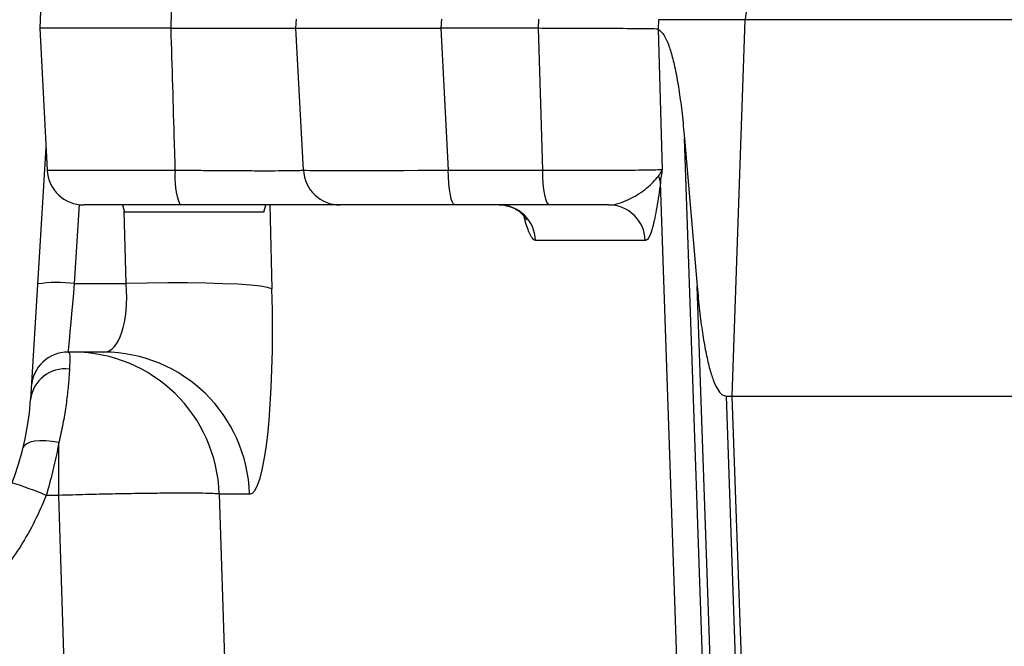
# Model space of a CAD drawing. Extents: x 0 to 16820, y 0 to 11880.
# Tile 18 of 84: x 8386 to 8520, y 6097 to 6182. Entities that reach past the tile are written whole.
import ezdxf

# ---------------------------------------------------------------- set-up
doc = ezdxf.new("R2010")
doc.units = 0
doc.header["$LTSCALE"] = 20
doc.layers.get('0').update_dxf_attribs({"linetype": 'CONTINUOUS'})
doc.styles.add('SLDTEXTSTYLE0', font='TXT', dxfattribs={"width": 0.605})
doc.dimstyles.new('SLDDIMSTYLE1', dxfattribs={"dimtxt": 100, "dimasz": 100, "dimexe": 0, "dimexo": 0.0625, "dimgap": 25, "dimtad": 1, "dimdec": 4, "dimlfac": 20, "dimzin": 12, "dimtxsty": 'SLDTEXTSTYLE0', "dimsah": 1, "dimcen": 0.09, "dimadec": 1, "dimazin": 3, "dimtfac": 1, "dimtofl": 0, "dimtmove": 0, "dimatfit": 3, "dimtolj": 1, "dimtzin": 12})

# ---------------------------------------------------------------- blocks, each defined once
blk = doc.blocks.new('_D_3')
at = {"color": 7, "linetype": 'CONTINUOUS'}
for p, q in [((8406, 6401.82), (13085.4, 6401.82)), ((4232.76, 5673.02), (3718.3, 5582.3))]:
    blk.add_line(p, q, dxfattribs=at)
blk.add_arc((8366, 6401.82), 4689.4, 190, 0, dxfattribs=at)
for points in [[(13055.4, 6401.82), (13039.33, 6301.99), (13069.33, 6301.67)], [(3747.84, 5587.51), (3751.51, 5486.46), (3781, 5491.99)]]:
    blk.add_solid(points, dxfattribs=at)
at = {"color": 7, "linetype": 'CONTINUOUS', "insert": (8621.93, 1846.3), "char_height": 100, "attachment_point": 1, "rotation": 5, "style": 'SLDTEXTSTYLE0'}
blk.add_mtext('170°', dxfattribs=at)

msp = doc.modelspace()

# ---------------------------------------------------------------- linework, layer by layer
at = {"color": 7, "linetype": 'CONTINUOUS'}
for p, q in [((8389.2970266, 6183.1714807), (8389.1737809, 6180.8197944)), ((8423.9969267, 6180.8197944), (8424.0630506, 6182.0814757)), ((8389.1737809, 6180.8197944), (8390.1832433, 6161.5581213)), ((8407.0219597, 6180.8197944), (8389.1737809, 6180.8197944)), ((8423.9969267, 6180.8197944), (8443.6836256, 6180.8197944)), ((8425.0063909, 6161.5581213), (8423.9969267, 6180.8197944)), ((8456.9601504, 6180.8197944), (8443.6836256, 6180.8197944)), ((8456.9601504, 6180.8197944), (8456.9676979, 6180.8197795)), ((8473.1962843, 6180.7145922), (8473.2075421, 6180.7124017)), ((8476.7828597, 6165.8471374), (8478.4981472, 6145.7924543)), ((8390.0223332, 6164.6284311), (8387.9279153, 6130.3850113)), ((8408.2448458, 6156.8197905), (8395.1763896, 6156.8197905)), ((8400.4417298, 6156.8197905), (8400.7096788, 6155.8197884)), ((8419.6378825, 6155.8197884), (8419.9058315, 6156.8197905)), ((8445.5848349, 6156.8197905), (8429.9995391, 6156.8197905)), ((8458.4094895, 6156.8197905), (8445.5848349, 6156.8197905)), ((8419.6378825, 6155.8197884), (8400.7096788, 6155.8197884)), ((8397.8740549, 6136.8198095), (8393.0250159, 6136.8198095)), ((8482.4885963, 6130.8197974), (8483.2714437, 6130.8197974)), ((8483.2714437, 6130.8197974), (8597.2247584, 6130.8197974))]:
    msp.add_line(p, q, dxfattribs=at)
at = {"color": 8, "linetype": 'CONTINUOUS'}
for p, q in [((8407.0219597, 6180.8197944), (8407.0939919, 6183.1714807)), ((8443.749742, 6182.0814757), (8443.6836256, 6180.8197944)), ((8456.9676979, 6180.8197795), (8457.0039822, 6182.0814757)), ((8473.2330827, 6181.994289), (8473.1962843, 6180.7145922)), ((8485.0424765, 6181.994289), (8473.2330827, 6181.994289)), ((8483.2714437, 6130.8197974), (8485.0424765, 6181.994289)), ((8682.6063408, 6181.994289), (8485.0424765, 6181.994289)), ((8443.6836256, 6180.8197944), (8444.6930824, 6161.5581213)), ((8473.2074676, 6180.7124017), (8473.7560092, 6161.6452931)), ((8480.3041754, 6064.8494659), (8476.7828597, 6165.8471374)), ((8390.1832433, 6161.5581213), (8407.6026356, 6161.5581213)), ((8444.6930824, 6161.5581213), (8457.517737, 6161.5581213)), ((8476.7783148, 6065.646082), (8473.5181717, 6159.8488538)), ((8394.5352728, 6156.8610667), (8393.8784575, 6146.122217)), ((8420.4394048, 6156.8197905), (8420.7335053, 6145.4250811)), ((8400.9248516, 6146.122217), (8400.6708091, 6155.9648512)), ((8471.4482216, 6151.9942878), (8456.5417333, 6151.9942878)), ((8393.8784575, 6146.122217), (8400.9248516, 6146.122217)), ((8481.3257692, 6064.6910964), (8478.4981472, 6145.7924543)), ((8484.7823022, 6064.5427106), (8482.4885963, 6130.8197974)), ((8485.5652763, 6064.5389555), (8483.2714437, 6130.8197974)), ((8391.7748885, 6117.3429786), (8391.7748885, 6124.5081423)), ((8391.7748885, 6117.3429786), (8390.0592545, 6117.3429786)), ((8413.5649627, 6117.517799), (8415.4133325, 6059.2264234)), ((8417.6827123, 6117.517799), (8413.5649627, 6117.517799))]:
    msp.add_line(p, q, dxfattribs=at)
at = {"color": 8, "linetype": 'CONTINUOUS', "flags": 128}
for points in [[(8457.517737, 6161.5581213), (8457.2993381, 6169.1074519), (8456.9601504, 6180.8197944)], [(8445.5848349, 6156.8197905), (8445.4163624, 6156.9095849), (8445.2539397, 6157.1757494), (8445.1034008, 6157.6087026), (8444.9701546, 6158.1929176), (8444.8589845, 6158.9074133), (8444.7738839, 6159.7265004), (8444.7179152, 6160.6207787), (8444.6930824, 6161.5581213)], [(8458.4094895, 6156.8197905), (8458.241017, 6156.9095849), (8458.0785943, 6157.1757494), (8457.9280553, 6157.6087026), (8457.7948092, 6158.1929176), (8457.683639, 6158.9074133), (8457.5985385, 6159.7265004), (8457.5425697, 6160.6207787), (8457.517737, 6161.5581213)], [(8393.8784575, 6146.122217), (8393.708873, 6144.2737876), (8393.547486, 6142.5146757), (8393.3999645, 6140.9066914), (8393.2714811, 6139.5062505), (8393.1665508, 6138.3625267), (8393.0888524, 6137.5156342), (8393.0411166, 6136.9952856), (8393.0250159, 6136.8198095)], [(8420.7335053, 6145.4250811), (8420.1422719, 6145.6055938), (8419.1561205, 6145.7680462), (8417.7953167, 6145.9091304), (8416.0878224, 6146.0258959), (8414.06873, 6146.1159883), (8411.7795317, 6146.1775301), (8409.2672704, 6146.2092398), (8406.5835712, 6146.2105213), (8403.7835835, 6146.181315), (8400.9248516, 6146.122217)], [(8391.7748885, 6124.5081423), (8390.8789413, 6124.6637402), (8390.0135135, 6124.7485577), (8389.2080853, 6124.7597037), (8388.4900915, 6124.6968208), (8387.8839886, 6124.5620249), (8387.4104241, 6124.3599354), (8387.0855285, 6124.0974067), (8386.9203696, 6123.7834094)], [(8393.5974514, 6059.8655044), (8393.399916, 6066.0950838), (8392.0058919, 6110.0579499), (8391.7748885, 6117.3429786)]]:
    msp.add_lwpolyline(points, dxfattribs=at)
at = {"color": 7, "linetype": 'CONTINUOUS'}
for centre, radius, start, end in [((8365.9969283, 6401.8197952), 4157, 190, 170), ((8365.9969283, 6401.8197952), 1594, 190, 170), ((8395.1763901, 6161.8197952), 5, 183, 270), ((8429.9995379, 6161.8197952), 5, 183, 270), ((8393.0250152, 6131.8197952), 5, 90, 176.5), ((8350.9969283, 6132.6437952), 37, 270, 356.5)]:
    msp.add_arc(centre, radius, start, end, dxfattribs=at)
at = {"color": 8, "linetype": 'CONTINUOUS'}
for centre, radius, start, end in [((8490.0161058, 6181.8439366), 4.9759014, 90.247183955, 178.26848006), ((8417.1337601, 6160.437237), 9.5968076, 173.29267992, 202.144434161), ((8470.1610741, 6159.3725569), 3.3907172, 8.075092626, 23.914850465), ((8451.568119, 6151.8439508), 4.9758859, 1.731347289, 89.752988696), ((8466.4746073, 6151.8439508), 4.9758859, 1.731347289, 89.752988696), ((8391.5398841, 6128.119943), 18.153534, 82.598478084, 98.400567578), ((8393.6786324, 6116.9247911), 19.8951701, 1.708046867, 89.77629989), ((8397.79638, 6116.924789), 19.8951721, 1.708052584, 89.776304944), ((8392.6349546, 6129.791001), 4.7443721, 82.975176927, 172.807512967), ((8370.2522364, 6070.5518144), 50.8107371, 67.056728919, 72.644595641)]:
    msp.add_arc(centre, radius, start, end, dxfattribs=at)
for centre, major_axis, ratio, start_param, end_param in [((8449.0256124, 6161.8197952), (24.0192248, 0.2615977), 0.0090780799, 3.1419693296, 4.5309198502), ((8396.8169582, 6146.8197952), (-1.2589434, 9.9873706), 0.3990827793, 3.0913292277, 4.5923123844), ((8416.6256125, 6147.5177852), (-1.0766249, 29.9996498), 0.1346299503, 3.136761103, 4.6377442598)]:
    msp.add_ellipse(centre, major_axis=major_axis, ratio=ratio, start_param=start_param, end_param=end_param, dxfattribs=at)
at = {"color": 7, "linetype": 'CONTINUOUS'}
for points, knots in [([(8407.0219597, 6180.8197944), (8407.4874334, 6180.8197944), (8409.0416261, 6180.8197944), (8411.6413375, 6180.8197944), (8414.6355387, 6180.8197944), (8417.3548278, 6180.8197944), (8419.6736391, 6180.8197944), (8421.5706585, 6180.8197944), (8422.9436201, 6180.8197944), (8423.829797, 6180.8197944), (8423.9406887, 6180.8197944), (8423.9969267, 6180.8197944)], [0, 0, 0, 0, 0.0500106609, 0.16698304, 0.2873370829, 0.4043302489, 0.5247157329, 0.6418385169, 0.7623655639, 0.8794851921, 1, 1, 1, 1]), ([(8473.1962843, 6180.7145922), (8472.8654236, 6180.7261471), (8472.3074939, 6180.7456321), (8470.5184381, 6180.7623572), (8468.5355771, 6180.7751317), (8466.1025838, 6180.786411), (8463.3175756, 6180.7971826), (8460.251635, 6180.8079049), (8458.062344, 6180.8158213), (8456.9676979, 6180.8197795)], [0, 0, 0, 0, 0.1953915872, 0.329488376, 0.4635859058, 0.5976900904, 0.7317944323, 0.865897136, 1, 1, 1, 1]), ([(8473.2075421, 6180.7123719), (8473.4829303, 6180.4822167), (8473.9634172, 6180.0806507), (8474.5999305, 6178.6770765), (8475.1356926, 6176.9845162), (8475.6279825, 6174.8292704), (8476.0705295, 6172.2403791), (8476.4638143, 6169.273339), (8476.6765444, 6166.9888481), (8476.7828597, 6165.8471374)], [0, 0, 0, 0, 0.1832221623, 0.3196790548, 0.4560109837, 0.5922105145, 0.7282708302, 0.8641990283, 1, 1, 1, 1]), ([(8429.9995391, 6156.8197905), (8429.9296749, 6156.8197905), (8429.7899465, 6156.8197905), (8428.6984635, 6156.8197905), (8426.9723214, 6156.8197905), (8424.6222533, 6156.8197905), (8421.7087608, 6156.8197905), (8418.3327978, 6156.8197905), (8414.5719215, 6156.8197905), (8411.1528544, 6156.8197905), (8409.0066045, 6156.8197905), (8408.2448458, 6156.8197905)], [0, 0, 0, 0, 0.1170340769, 0.2340685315, 0.3511099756, 0.4681520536, 0.5850533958, 0.7019566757, 0.8188257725, 0.9356966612, 1, 1, 1, 1]), ([(8451.6198946, 6156.8026541), (8451.6733354, 6156.807813), (8452.1057532, 6156.8495564), (8452.877369, 6156.6673256), (8453.8032625, 6156.3027538), (8454.4983584, 6155.8264605), (8454.9649842, 6155.3724128), (8455.2316615, 6155.0253363), (8455.3457599, 6154.8305793), (8455.3461918, 6154.8283504), (8455.3463845, 6154.8273562)], [0, 0, 0, 0, 0.02405780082, 0.1946644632, 0.35016868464, 0.49266732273, 0.62459453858, 0.75336255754, 0.88998220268, 1, 1, 1, 1]), ([(8466.4960591, 6156.8197905), (8466.4270368, 6156.8197905), (8465.1609961, 6156.8197905), (8462.5348354, 6156.8197905), (8459.7976443, 6156.8197905), (8458.4094895, 6156.8197905)], [0, 0, 0, 0, 0.0276335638, 0.5068684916, 1, 1, 1, 1]), ([(8478.4981472, 6145.7924543), (8478.6044618, 6144.6507294), (8478.8171903, 6142.3662122), (8479.2104855, 6139.3993862), (8479.6529957, 6136.8097444), (8480.145411, 6134.657266), (8480.68073, 6132.9541877), (8481.2538152, 6131.7335749), (8481.8567494, 6130.9631048), (8482.2779346, 6130.867577), (8482.4885963, 6130.8197974)], [0, 0, 0, 0, 0.1245879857, 0.2492924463, 0.3741185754, 0.4990710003, 0.6241461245, 0.749337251, 0.874627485, 1, 1, 1, 1])]:
    msp.add_open_spline(points, degree=3, knots=knots, dxfattribs=at)
at = {"color": 8, "linetype": 'CONTINUOUS'}
for points, knots in [([(8407.6026356, 6161.5581213), (8407.5668642, 6162.7649763), (8407.3765577, 6169.1855331), (8407.180867, 6175.6060914), (8407.0219597, 6180.8197944)], [0, 0, 0, 0, 0.1879673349, 1, 1, 1, 1]), ([(8407.6026356, 6161.5581213), (8408.2123874, 6161.5512666), (8409.9300758, 6161.5319566), (8412.6666404, 6161.5064239), (8415.6765474, 6161.4847365), (8418.378153, 6161.4727724), (8420.7092062, 6161.4704335), (8422.5888943, 6161.478172), (8423.9689617, 6161.4955089), (8424.8406949, 6161.5216956), (8424.9511587, 6161.5459793), (8425.0063909, 6161.5581213)], [0, 0, 0, 0, 0.0643239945, 0.1812025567, 0.2980791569, 0.4149609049, 0.5318416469, 0.6488676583, 0.7658928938, 0.8829457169, 1, 1, 1, 1]), ([(8457.517737, 6161.5581213), (8458.6125209, 6161.5532851), (8460.8020816, 6161.5436127), (8463.8685689, 6161.5388189), (8466.6538875, 6161.5415678), (8469.0871722, 6161.5521749), (8471.069929, 6161.5705698), (8472.8694636, 6161.5994175), (8473.4248149, 6161.6281549), (8473.7560092, 6161.6452931)], [0, 0, 0, 0, 0.1337277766, 0.2674546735, 0.4011814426, 0.5349075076, 0.6686500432, 0.8023932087, 1, 1, 1, 1]), ([(8466.4960591, 6156.8197905), (8466.6478242, 6156.825817), (8467.2216912, 6156.8486049), (8468.2321439, 6157.1223234), (8469.8977816, 6157.8600758), (8471.8425277, 6159.1071334), (8472.7857944, 6160.1979133), (8473.2606946, 6160.7470809)], [0, 0, 0, 0, 0.0555111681, 0.2099035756, 0.3655685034, 0.6805870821, 1, 1, 1, 1]), ([(8473.2606946, 6160.7470809), (8473.4024353, 6160.966164), (8473.5812958, 6161.2426215), (8473.7116808, 6161.5366809), (8473.7434342, 6161.6138529), (8473.7524113, 6161.6362323), (8473.7549011, 6161.6425027), (8473.7560092, 6161.6452931)], [0, 0, 0, 0, 0.73351449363, 0.92561042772, 0.97910249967, 0.99070031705, 1, 1, 1, 1]), ([(8473.7560092, 6161.6452931), (8473.7553431, 6161.6400928), (8473.6780932, 6161.0369289), (8473.5181704, 6160.4238162), (8473.5181717, 6159.8488687), (8473.5181717, 6159.8488538)], [0, 0, 0, 0, 0.0086214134, 0.999974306, 1, 1, 1, 1]), ([(8473.5181717, 6159.8488538), (8473.3564797, 6158.6964743), (8473.0309892, 6156.3767024), (8472.5366329, 6153.9458319), (8472.057818, 6152.5516802), (8471.718284, 6152.0466666), (8471.5076338, 6152.0058108), (8471.4482216, 6151.9942878)], [0, 0, 0, 0, 0.2911279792, 0.5860486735, 0.7565963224, 0.9313500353, 1, 1, 1, 1]), ([(8456.5417333, 6151.9942878), (8456.4018532, 6152.0515081), (8456.12187, 6152.16604), (8455.6128294, 6153.1699675), (8455.2194226, 6154.2648765), (8454.9813185, 6155.2516268), (8454.9544169, 6155.3631125)], [0, 0, 0, 0, 0.26557138, 0.5315663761, 0.9470750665, 1, 1, 1, 1]), ([(8393.0250159, 6136.8198095), (8393.0929454, 6136.8013648), (8393.2298151, 6136.7642009), (8393.2609838, 6136.3864464), (8393.2656852, 6135.7013738), (8393.2321291, 6134.9028808), (8393.2151882, 6134.4997583)], [0, 0, 0, 0, 0.22056473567, 0.44441132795, 0.71950882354, 1, 1, 1, 1]), ([(8393.2151882, 6134.4997583), (8393.2005092, 6134.2094912), (8393.1599326, 6133.4071163), (8393.0232673, 6131.7393752), (8392.7490413, 6129.5157576), (8392.3512302, 6127.0811511), (8391.9684666, 6125.3723486), (8391.7748885, 6124.5081423)], [0, 0, 0, 0, 0.1282222, 0.3544399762, 0.5867147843, 0.7909859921, 1, 1, 1, 1]), ([(8391.7748885, 6124.5081423), (8391.7183198, 6124.2093311), (8391.4743246, 6122.9204842), (8390.9524257, 6120.5242822), (8390.3596706, 6118.4130028), (8390.0592545, 6117.3429786)], [0, 0, 0, 0, 0.1295665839, 0.5588528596, 1, 1, 1, 1]), ([(8413.5649627, 6117.517799), (8413.4626623, 6117.5298477), (8413.1626785, 6117.565179), (8412.1972057, 6117.6081227), (8410.5093248, 6117.6382441), (8408.2711284, 6117.6445175), (8405.5761654, 6117.627907), (8402.4804954, 6117.5879137), (8399.087216, 6117.5263446), (8395.4824197, 6117.4453756), (8393.0107322, 6117.3771109), (8391.7748885, 6117.3429786)], [0, 0, 0, 0, 0.0607305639, 0.1780851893, 0.2954399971, 0.4128440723, 0.530248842, 0.6477023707, 0.7651560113, 0.8825780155, 1, 1, 1, 1]), ([(8390.0592545, 6117.3429786), (8389.5574436, 6116.1656747), (8388.5538215, 6113.8110666), (8386.1172349, 6109.5311689), (8382.5060365, 6104.7114781), (8377.3540926, 6099.8153342), (8371.4431435, 6095.864535), (8364.9629623, 6092.9634094), (8358.0784525, 6091.127362), (8353.3574358, 6090.8921843), (8350.9969287, 6090.7745956)], [0, 0, 0, 0, 0.0765666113, 0.1531332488, 0.2942922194, 0.435450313, 0.5765875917, 0.717724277, 0.8588622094, 1, 1, 1, 1])]:
    msp.add_open_spline(points, degree=3, knots=knots, dxfattribs=at)

# ---------------------------------------------------------------- dimensions: what is measured, and where the dimension line sits
at = {"color": 7, "linetype": 'CONTINUOUS'}
dim = msp.add_angular_dim_2l(base=(8774.7050665, 1730.2643988), line1=((4272.1510991, 5679.9643207), (6796.21337, 6125.0246)), line2=((7345.1676267, 6401.8197952), (8365.9969283, 6401.8197952)), dimstyle='SLDDIMSTYLE1', dxfattribs=at)
dim.commit()
dim.dimension.update_dxf_attribs({"geometry": '_D_3', "text_midpoint": (8774.7050665, 1730.2643988), "dimtype": 162})

doc.saveas('drawing.dxf')
